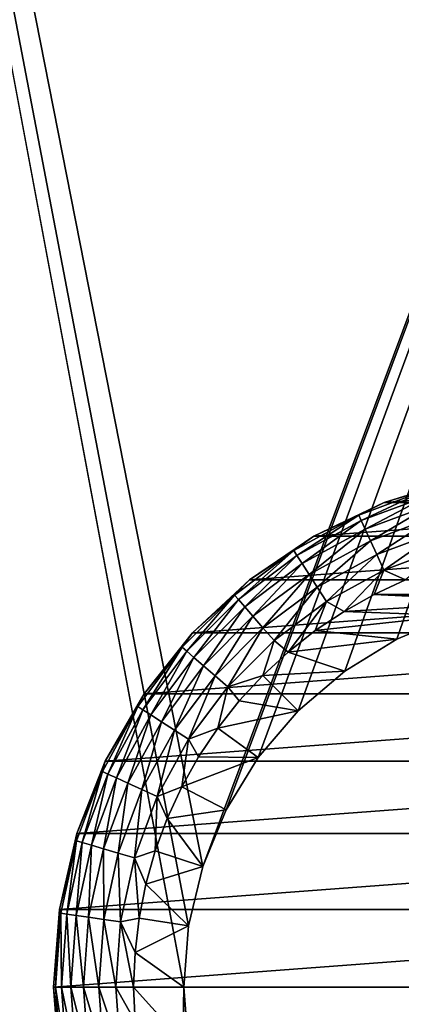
# Model space of a CAD drawing. Extents: x 0 to 500, y -78 to 1266.
# Tile 131 of 197: x 31 to 41, y 1150 to 1174. Entities that reach past the tile are written whole.
import ezdxf

# ---------------------------------------------------------------- set-up
doc = ezdxf.new("R2010")
doc.units = 0
doc.header["$LTSCALE"] = 65.185185
for name, color, linetype in [('37', 7, 'CONTINUOUS'), ('38', 7, 'CONTINUOUS'), ('4', 7, 'CONTINUOUS'), ('43', 7, 'CONTINUOUS'), ('44', 7, 'CONTINUOUS'), ('45', 7, 'CONTINUOUS'), ('46', 7, 'CONTINUOUS'), ('51', 7, 'CONTINUOUS'), ('52', 7, 'CONTINUOUS'), ('6', 7, 'CONTINUOUS')]:
    doc.layers.add(name, color=color, linetype=linetype)

msp = doc.modelspace()

# ---------------------------------------------------------------- linework, layer by layer
at = {"layer": '37', "color": 7, "linetype": 'CONTINUOUS'}
for points in [[(41.987, 1159.473, 15), (40.574, 1158.887, 15), (41.987, 1159.473, 26), (41.987, 1159.473, 15)], [(41.987, 1159.473, 26), (40.574, 1158.887, 15), (40.574, 1158.887, 26), (41.987, 1159.473, 26)], [(40.574, 1158.887, 15), (39.269, 1158.088, 15), (40.574, 1158.887, 26), (40.574, 1158.887, 15)], [(40.574, 1158.887, 26), (39.269, 1158.088, 15), (39.269, 1158.088, 26), (40.574, 1158.887, 26)], [(39.269, 1158.088, 15), (38.106, 1157.094, 15), (39.269, 1158.088, 26), (39.269, 1158.088, 15)], [(39.269, 1158.088, 26), (38.106, 1157.094, 15), (38.106, 1157.094, 26), (39.269, 1158.088, 26)], [(38.106, 1157.094, 15), (37.112, 1155.931, 15), (38.106, 1157.094, 26), (38.106, 1157.094, 15)], [(38.106, 1157.094, 26), (37.112, 1155.931, 15), (37.112, 1155.931, 26), (38.106, 1157.094, 26)], [(37.112, 1155.931, 15), (36.313, 1154.626, 15), (37.112, 1155.931, 26), (37.112, 1155.931, 15)], [(37.112, 1155.931, 26), (36.313, 1154.626, 15), (36.313, 1154.626, 26), (37.112, 1155.931, 26)], [(36.313, 1154.626, 15), (35.727, 1153.213, 15), (36.313, 1154.626, 26), (36.313, 1154.626, 15)], [(36.313, 1154.626, 26), (35.727, 1153.213, 15), (35.727, 1153.213, 26), (36.313, 1154.626, 26)], [(35.727, 1153.213, 15), (35.37, 1151.725, 15), (35.727, 1153.213, 26), (35.727, 1153.213, 15)], [(35.727, 1153.213, 26), (35.37, 1151.725, 15), (35.37, 1151.725, 26), (35.727, 1153.213, 26)], [(35.37, 1151.725, 15), (35.25, 1150.2, 15), (35.37, 1151.725, 26), (35.37, 1151.725, 15)], [(35.37, 1151.725, 26), (35.25, 1150.2, 15), (35.25, 1150.2, 26), (35.37, 1151.725, 26)]]:
    msp.add_3dface(points, dxfattribs=at)
at = {"layer": '38', "color": 7, "linetype": 'CONTINUOUS'}
for points in [[(35.25, 1150.2, 15), (35.37, 1148.675, 15), (35.25, 1150.2, 26), (35.25, 1150.2, 15)], [(35.25, 1150.2, 26), (35.37, 1148.675, 15), (35.37, 1148.675, 26), (35.25, 1150.2, 26)]]:
    msp.add_3dface(points, dxfattribs=at)
at = {"layer": '4', "color": 7, "linetype": 'CONTINUOUS'}
for points in [[(75, 1258.4, -15), (75, 2, -15), (15, 1258.4, -15), (75, 1258.4, -15)], [(15, 1258.4, -15), (75, 2, -15), (15, 2, -15), (15, 1258.4, -15)]]:
    msp.add_3dface(points, dxfattribs=at)
at = {"layer": '43', "color": 7, "linetype": 'CONTINUOUS'}
for points in [[(40.79, 1160.363, 26), (49.994, 1160.001, 26), (40.006, 1160.001, 26), (40.79, 1160.363, 26)], [(40.006, 1160.001, 26), (43.475, 1159.83, 26), (39.253, 1159.579, 26), (40.006, 1160.001, 26)], [(43.475, 1159.83, 26), (41.987, 1159.473, 26), (39.253, 1159.579, 26), (43.475, 1159.83, 26)], [(45, 1159.95, 26), (43.475, 1159.83, 26), (40.006, 1160.001, 26), (45, 1159.95, 26)], [(49.994, 1160.001, 26), (45, 1159.95, 26), (40.006, 1160.001, 26), (49.994, 1160.001, 26)], [(39.253, 1159.579, 26), (41.987, 1159.473, 26), (38.534, 1159.099, 26), (39.253, 1159.579, 26)], [(41.987, 1159.473, 26), (40.574, 1158.887, 26), (38.534, 1159.099, 26), (41.987, 1159.473, 26)], [(38.534, 1159.099, 26), (40.574, 1158.887, 26), (37.856, 1158.564, 26), (38.534, 1159.099, 26)], [(40.574, 1158.887, 26), (39.269, 1158.088, 26), (37.856, 1158.564, 26), (40.574, 1158.887, 26)], [(37.856, 1158.564, 26), (39.269, 1158.088, 26), (37.222, 1157.978, 26), (37.856, 1158.564, 26)], [(39.269, 1158.088, 26), (38.106, 1157.094, 26), (37.222, 1157.978, 26), (39.269, 1158.088, 26)], [(37.222, 1157.978, 26), (38.106, 1157.094, 26), (36.636, 1157.344, 26), (37.222, 1157.978, 26)], [(36.636, 1157.344, 26), (38.106, 1157.094, 26), (36.101, 1156.666, 26), (36.636, 1157.344, 26)], [(38.106, 1157.094, 26), (37.112, 1155.931, 26), (36.101, 1156.666, 26), (38.106, 1157.094, 26)], [(36.101, 1156.666, 26), (37.112, 1155.931, 26), (35.621, 1155.947, 26), (36.101, 1156.666, 26)], [(35.621, 1155.947, 26), (37.112, 1155.931, 26), (35.199, 1155.194, 26), (35.621, 1155.947, 26)], [(37.112, 1155.931, 26), (36.313, 1154.626, 26), (35.199, 1155.194, 26), (37.112, 1155.931, 26)], [(35.199, 1155.194, 26), (36.313, 1154.626, 26), (34.837, 1154.409, 26), (35.199, 1155.194, 26)], [(34.837, 1154.409, 26), (35.727, 1153.213, 26), (34.538, 1153.599, 26), (34.837, 1154.409, 26)], [(36.313, 1154.626, 26), (35.727, 1153.213, 26), (34.837, 1154.409, 26), (36.313, 1154.626, 26)], [(34.538, 1153.599, 26), (35.727, 1153.213, 26), (34.304, 1152.768, 26), (34.538, 1153.599, 26)], [(35.727, 1153.213, 26), (35.37, 1151.725, 26), (34.304, 1152.768, 26), (35.727, 1153.213, 26)], [(34.304, 1152.768, 26), (35.37, 1151.725, 26), (34.135, 1151.921, 26), (34.304, 1152.768, 26)], [(34.135, 1151.921, 26), (35.37, 1151.725, 26), (34.034, 1151.063, 26), (34.135, 1151.921, 26)], [(35.37, 1151.725, 26), (35.25, 1150.2, 26), (34.034, 1151.063, 26), (35.37, 1151.725, 26)], [(34.034, 1151.063, 26), (35.25, 1150.2, 26), (34, 1150.2, 26), (34.034, 1151.063, 26)], [(35.25, 1150.2, 26), (35.37, 1148.675, 26), (34, 1150.2, 26), (35.25, 1150.2, 26)], [(34, 1150.2, 26), (35.37, 1148.675, 26), (34.034, 1149.337, 26), (34, 1150.2, 26)]]:
    msp.add_3dface(points, dxfattribs=at)
at = {"layer": '44', "color": 7, "linetype": 'CONTINUOUS'}
for points in [[(42.107, 1162.874, 76), (40.251, 1162.301, 76), (47.893, 1162.874, 76), (42.107, 1162.874, 76)], [(47.893, 1162.874, 76), (40.251, 1162.301, 76), (49.749, 1162.301, 76), (47.893, 1162.874, 76)], [(40.251, 1162.301, 76), (38.5, 1161.458, 76), (49.749, 1162.301, 76), (40.251, 1162.301, 76)], [(49.749, 1162.301, 76), (38.5, 1161.458, 76), (51.5, 1161.458, 76), (49.749, 1162.301, 76)], [(38.5, 1161.458, 76), (36.895, 1160.364, 76), (51.5, 1161.458, 76), (38.5, 1161.458, 76)], [(51.5, 1161.458, 76), (36.895, 1160.364, 76), (53.105, 1160.364, 76), (51.5, 1161.458, 76)], [(36.895, 1160.364, 76), (35.47, 1159.042, 76), (53.105, 1160.364, 76), (36.895, 1160.364, 76)], [(53.105, 1160.364, 76), (35.47, 1159.042, 76), (54.53, 1159.042, 76), (53.105, 1160.364, 76)], [(35.47, 1159.042, 76), (34.259, 1157.523, 76), (54.53, 1159.042, 76), (35.47, 1159.042, 76)], [(54.53, 1159.042, 76), (34.259, 1157.523, 76), (55.741, 1157.523, 76), (54.53, 1159.042, 76)], [(34.259, 1157.523, 76), (33.287, 1155.84, 76), (55.741, 1157.523, 76), (34.259, 1157.523, 76)], [(55.741, 1157.523, 76), (33.287, 1155.84, 76), (56.713, 1155.84, 76), (55.741, 1157.523, 76)], [(33.287, 1155.84, 76), (32.578, 1154.032, 76), (56.713, 1155.84, 76), (33.287, 1155.84, 76)], [(56.713, 1155.84, 76), (32.578, 1154.032, 76), (57.422, 1154.032, 76), (56.713, 1155.84, 76)], [(32.578, 1154.032, 76), (32.145, 1152.138, 76), (57.422, 1154.032, 76), (32.578, 1154.032, 76)], [(57.422, 1154.032, 76), (32.145, 1152.138, 76), (57.855, 1152.138, 76), (57.422, 1154.032, 76)], [(32, 1150.2, 76), (58, 1150.2, 76), (57.855, 1152.138, 76), (32, 1150.2, 76)], [(32.145, 1152.138, 76), (32, 1150.2, 76), (57.855, 1152.138, 76), (32.145, 1152.138, 76)], [(32.145, 1148.262, 76), (58, 1150.2, 76), (32, 1150.2, 76), (32.145, 1148.262, 76)], [(57.855, 1148.262, 76), (58, 1150.2, 76), (32.145, 1148.262, 76), (57.855, 1148.262, 76)]]:
    msp.add_3dface(points, dxfattribs=at)
at = {"layer": '45', "color": 7, "linetype": 'CONTINUOUS'}
for points in [[(40.251, 1162.301, 76), (42.107, 1162.874, 76), (40.251, 1162.301, 28), (40.251, 1162.301, 76)], [(40.251, 1162.301, 28), (42.107, 1162.874, 76), (42.107, 1162.874, 28), (40.251, 1162.301, 28)], [(38.5, 1161.458, 76), (40.251, 1162.301, 76), (38.5, 1161.458, 28), (38.5, 1161.458, 76)], [(38.5, 1161.458, 28), (40.251, 1162.301, 76), (40.251, 1162.301, 28), (38.5, 1161.458, 28)], [(36.895, 1160.364, 76), (38.5, 1161.458, 76), (36.895, 1160.364, 28), (36.895, 1160.364, 76)], [(36.895, 1160.364, 28), (38.5, 1161.458, 76), (38.5, 1161.458, 28), (36.895, 1160.364, 28)], [(35.47, 1159.042, 76), (36.895, 1160.364, 76), (35.47, 1159.042, 28), (35.47, 1159.042, 76)], [(35.47, 1159.042, 28), (36.895, 1160.364, 76), (36.895, 1160.364, 28), (35.47, 1159.042, 28)], [(34.259, 1157.523, 76), (35.47, 1159.042, 76), (34.259, 1157.523, 28), (34.259, 1157.523, 76)], [(34.259, 1157.523, 28), (35.47, 1159.042, 76), (35.47, 1159.042, 28), (34.259, 1157.523, 28)], [(33.287, 1155.84, 76), (34.259, 1157.523, 76), (33.287, 1155.84, 28), (33.287, 1155.84, 76)], [(33.287, 1155.84, 28), (34.259, 1157.523, 76), (34.259, 1157.523, 28), (33.287, 1155.84, 28)], [(32.578, 1154.032, 76), (33.287, 1155.84, 76), (32.578, 1154.032, 28), (32.578, 1154.032, 76)], [(32.578, 1154.032, 28), (33.287, 1155.84, 76), (33.287, 1155.84, 28), (32.578, 1154.032, 28)], [(32.145, 1152.138, 76), (32.578, 1154.032, 76), (32.145, 1152.138, 28), (32.145, 1152.138, 76)], [(32.145, 1152.138, 28), (32.578, 1154.032, 76), (32.578, 1154.032, 28), (32.145, 1152.138, 28)], [(32, 1150.2, 76), (32.145, 1152.138, 76), (32, 1150.2, 28), (32, 1150.2, 76)], [(32, 1150.2, 28), (32.145, 1152.138, 76), (32.145, 1152.138, 28), (32, 1150.2, 28)]]:
    msp.add_3dface(points, dxfattribs=at)
at = {"layer": '46', "color": 7, "linetype": 'CONTINUOUS'}
for points in [[(32.145, 1148.262, 76), (32, 1150.2, 76), (32.145, 1148.262, 28), (32.145, 1148.262, 76)], [(32, 1150.2, 76), (32, 1150.2, 28), (32.145, 1148.262, 28), (32, 1150.2, 76)]]:
    msp.add_3dface(points, dxfattribs=at)
at = {"layer": '51', "color": 7, "linetype": 'CONTINUOUS'}
for points in [[(40.251, 1162.301, 28), (42.107, 1162.874, 28), (41.351, 1162.626, 27.557), (40.251, 1162.301, 28)], [(40.251, 1162.301, 28), (41.351, 1162.626, 27.557), (39.62, 1161.98, 27.557), (40.251, 1162.301, 28)], [(41.351, 1162.626, 27.557), (39.682, 1161.846, 27.134), (39.62, 1161.98, 27.557), (41.351, 1162.626, 27.557)], [(41.393, 1162.484, 27.134), (39.682, 1161.846, 27.134), (41.351, 1162.626, 27.557), (41.393, 1162.484, 27.134)], [(38.5, 1161.458, 28), (40.251, 1162.301, 28), (39.62, 1161.98, 27.557), (38.5, 1161.458, 28)], [(41.393, 1162.484, 27.134), (39.781, 1161.629, 26.754), (39.682, 1161.846, 27.134), (41.393, 1162.484, 27.134)], [(41.46, 1162.256, 26.754), (39.781, 1161.629, 26.754), (41.393, 1162.484, 27.134), (41.46, 1162.256, 26.754)], [(41.46, 1162.256, 26.754), (39.912, 1161.341, 26.437), (39.781, 1161.629, 26.754), (41.46, 1162.256, 26.754)], [(41.549, 1161.952, 26.437), (39.912, 1161.341, 26.437), (41.46, 1162.256, 26.754), (41.549, 1161.952, 26.437)], [(38.5, 1161.458, 28), (39.62, 1161.98, 27.557), (37.999, 1161.095, 27.557), (38.5, 1161.458, 28)], [(39.62, 1161.98, 27.557), (38.078, 1160.97, 27.134), (37.999, 1161.095, 27.557), (39.62, 1161.98, 27.557)], [(39.682, 1161.846, 27.134), (38.078, 1160.97, 27.134), (39.62, 1161.98, 27.557), (39.682, 1161.846, 27.134)], [(39.682, 1161.846, 27.134), (38.207, 1160.77, 26.754), (38.078, 1160.97, 27.134), (39.682, 1161.846, 27.134)], [(39.781, 1161.629, 26.754), (38.207, 1160.77, 26.754), (39.682, 1161.846, 27.134), (39.781, 1161.629, 26.754)], [(41.549, 1161.952, 26.437), (40.07, 1160.996, 26.198), (39.912, 1161.341, 26.437), (41.549, 1161.952, 26.437)], [(41.656, 1161.587, 26.198), (40.07, 1160.996, 26.198), (41.549, 1161.952, 26.437), (41.656, 1161.587, 26.198)], [(39.781, 1161.629, 26.754), (38.378, 1160.503, 26.437), (38.207, 1160.77, 26.754), (39.781, 1161.629, 26.754)], [(39.912, 1161.341, 26.437), (38.378, 1160.503, 26.437), (39.781, 1161.629, 26.754), (39.912, 1161.341, 26.437)], [(41.656, 1161.587, 26.198), (40.246, 1160.611, 26.05), (40.07, 1160.996, 26.198), (41.656, 1161.587, 26.198)], [(41.776, 1161.181, 26.05), (40.246, 1160.611, 26.05), (41.656, 1161.587, 26.198), (41.776, 1161.181, 26.05)], [(36.895, 1160.364, 28), (38.5, 1161.458, 28), (37.999, 1161.095, 27.557), (36.895, 1160.364, 28)], [(39.912, 1161.341, 26.437), (38.584, 1160.184, 26.198), (38.378, 1160.503, 26.437), (39.912, 1161.341, 26.437)], [(40.07, 1160.996, 26.198), (38.584, 1160.184, 26.198), (39.912, 1161.341, 26.437), (40.07, 1160.996, 26.198)], [(36.895, 1160.364, 28), (37.999, 1161.095, 27.557), (36.519, 1159.987, 27.557), (36.895, 1160.364, 28)], [(37.999, 1161.095, 27.557), (36.616, 1159.876, 27.134), (36.519, 1159.987, 27.557), (37.999, 1161.095, 27.557)], [(38.078, 1160.97, 27.134), (36.616, 1159.876, 27.134), (37.999, 1161.095, 27.557), (38.078, 1160.97, 27.134)], [(41.776, 1161.181, 26.05), (40.79, 1160.363, 26), (40.246, 1160.611, 26.05), (41.776, 1161.181, 26.05)], [(38.078, 1160.97, 27.134), (36.772, 1159.696, 26.754), (36.616, 1159.876, 27.134), (38.078, 1160.97, 27.134)], [(38.207, 1160.77, 26.754), (36.772, 1159.696, 26.754), (38.078, 1160.97, 27.134), (38.207, 1160.77, 26.754)], [(40.07, 1160.996, 26.198), (38.812, 1159.828, 26.05), (38.584, 1160.184, 26.198), (40.07, 1160.996, 26.198)], [(40.246, 1160.611, 26.05), (38.812, 1159.828, 26.05), (40.07, 1160.996, 26.198), (40.246, 1160.611, 26.05)], [(38.207, 1160.77, 26.754), (36.979, 1159.456, 26.437), (36.772, 1159.696, 26.754), (38.207, 1160.77, 26.754)], [(38.378, 1160.503, 26.437), (36.979, 1159.456, 26.437), (38.207, 1160.77, 26.754), (38.378, 1160.503, 26.437)], [(40.246, 1160.611, 26.05), (39.253, 1159.579, 26), (38.812, 1159.828, 26.05), (40.246, 1160.611, 26.05)], [(40.006, 1160.001, 26), (39.253, 1159.579, 26), (40.246, 1160.611, 26.05), (40.006, 1160.001, 26)], [(40.79, 1160.363, 26), (40.006, 1160.001, 26), (40.246, 1160.611, 26.05), (40.79, 1160.363, 26)], [(35.47, 1159.042, 28), (36.895, 1160.364, 28), (36.519, 1159.987, 27.557), (35.47, 1159.042, 28)], [(38.378, 1160.503, 26.437), (37.228, 1159.169, 26.198), (36.979, 1159.456, 26.437), (38.378, 1160.503, 26.437)], [(38.584, 1160.184, 26.198), (37.228, 1159.169, 26.198), (38.378, 1160.503, 26.437), (38.584, 1160.184, 26.198)], [(38.584, 1160.184, 26.198), (37.505, 1158.85, 26.05), (37.228, 1159.169, 26.198), (38.584, 1160.184, 26.198)], [(38.812, 1159.828, 26.05), (37.505, 1158.85, 26.05), (38.584, 1160.184, 26.198), (38.812, 1159.828, 26.05)], [(35.47, 1159.042, 28), (36.519, 1159.987, 27.557), (35.213, 1158.681, 27.557), (35.47, 1159.042, 28)], [(36.519, 1159.987, 27.557), (35.324, 1158.584, 27.134), (35.213, 1158.681, 27.557), (36.519, 1159.987, 27.557)], [(36.616, 1159.876, 27.134), (35.324, 1158.584, 27.134), (36.519, 1159.987, 27.557), (36.616, 1159.876, 27.134)], [(36.616, 1159.876, 27.134), (35.504, 1158.428, 26.754), (35.324, 1158.584, 27.134), (36.616, 1159.876, 27.134)], [(36.772, 1159.696, 26.754), (35.504, 1158.428, 26.754), (36.616, 1159.876, 27.134), (36.772, 1159.696, 26.754)], [(38.812, 1159.828, 26.05), (37.856, 1158.564, 26), (37.505, 1158.85, 26.05), (38.812, 1159.828, 26.05)], [(38.534, 1159.099, 26), (37.856, 1158.564, 26), (38.812, 1159.828, 26.05), (38.534, 1159.099, 26)], [(39.253, 1159.579, 26), (38.534, 1159.099, 26), (38.812, 1159.828, 26.05), (39.253, 1159.579, 26)], [(36.772, 1159.696, 26.754), (35.744, 1158.221, 26.437), (35.504, 1158.428, 26.754), (36.772, 1159.696, 26.754)], [(36.979, 1159.456, 26.437), (35.744, 1158.221, 26.437), (36.772, 1159.696, 26.754), (36.979, 1159.456, 26.437)], [(36.979, 1159.456, 26.437), (36.031, 1157.972, 26.198), (35.744, 1158.221, 26.437), (36.979, 1159.456, 26.437)], [(37.228, 1159.169, 26.198), (36.031, 1157.972, 26.198), (36.979, 1159.456, 26.437), (37.228, 1159.169, 26.198)], [(37.228, 1159.169, 26.198), (36.35, 1157.695, 26.05), (36.031, 1157.972, 26.198), (37.228, 1159.169, 26.198)], [(37.505, 1158.85, 26.05), (36.35, 1157.695, 26.05), (37.228, 1159.169, 26.198), (37.505, 1158.85, 26.05)], [(34.259, 1157.523, 28), (35.47, 1159.042, 28), (35.213, 1158.681, 27.557), (34.259, 1157.523, 28)], [(37.505, 1158.85, 26.05), (37.222, 1157.978, 26), (36.35, 1157.695, 26.05), (37.505, 1158.85, 26.05)], [(37.856, 1158.564, 26), (37.222, 1157.978, 26), (37.505, 1158.85, 26.05), (37.856, 1158.564, 26)], [(34.259, 1157.523, 28), (35.213, 1158.681, 27.557), (34.105, 1157.201, 27.557), (34.259, 1157.523, 28)], [(35.213, 1158.681, 27.557), (34.23, 1157.122, 27.134), (34.105, 1157.201, 27.557), (35.213, 1158.681, 27.557)], [(35.324, 1158.584, 27.134), (34.23, 1157.122, 27.134), (35.213, 1158.681, 27.557), (35.324, 1158.584, 27.134)], [(35.324, 1158.584, 27.134), (34.43, 1156.993, 26.754), (34.23, 1157.122, 27.134), (35.324, 1158.584, 27.134)], [(35.504, 1158.428, 26.754), (34.43, 1156.993, 26.754), (35.324, 1158.584, 27.134), (35.504, 1158.428, 26.754)], [(35.504, 1158.428, 26.754), (34.697, 1156.822, 26.437), (34.43, 1156.993, 26.754), (35.504, 1158.428, 26.754)], [(35.744, 1158.221, 26.437), (34.697, 1156.822, 26.437), (35.504, 1158.428, 26.754), (35.744, 1158.221, 26.437)], [(35.744, 1158.221, 26.437), (35.016, 1156.616, 26.198), (34.697, 1156.822, 26.437), (35.744, 1158.221, 26.437)], [(36.031, 1157.972, 26.198), (35.016, 1156.616, 26.198), (35.744, 1158.221, 26.437), (36.031, 1157.972, 26.198)], [(36.031, 1157.972, 26.198), (35.372, 1156.388, 26.05), (35.016, 1156.616, 26.198), (36.031, 1157.972, 26.198)], [(36.35, 1157.695, 26.05), (35.372, 1156.388, 26.05), (36.031, 1157.972, 26.198), (36.35, 1157.695, 26.05)], [(37.222, 1157.978, 26), (36.636, 1157.344, 26), (36.35, 1157.695, 26.05), (37.222, 1157.978, 26)], [(36.35, 1157.695, 26.05), (36.101, 1156.666, 26), (35.372, 1156.388, 26.05), (36.35, 1157.695, 26.05)], [(36.636, 1157.344, 26), (36.101, 1156.666, 26), (36.35, 1157.695, 26.05), (36.636, 1157.344, 26)], [(33.287, 1155.84, 28), (34.259, 1157.523, 28), (34.105, 1157.201, 27.557), (33.287, 1155.84, 28)], [(33.287, 1155.84, 28), (34.105, 1157.201, 27.557), (33.22, 1155.58, 27.557), (33.287, 1155.84, 28)], [(34.105, 1157.201, 27.557), (33.354, 1155.518, 27.134), (33.22, 1155.58, 27.557), (34.105, 1157.201, 27.557)], [(34.23, 1157.122, 27.134), (33.354, 1155.518, 27.134), (34.105, 1157.201, 27.557), (34.23, 1157.122, 27.134)], [(34.23, 1157.122, 27.134), (33.571, 1155.419, 26.754), (33.354, 1155.518, 27.134), (34.23, 1157.122, 27.134)], [(34.43, 1156.993, 26.754), (33.571, 1155.419, 26.754), (34.23, 1157.122, 27.134), (34.43, 1156.993, 26.754)], [(34.43, 1156.993, 26.754), (33.859, 1155.288, 26.437), (33.571, 1155.419, 26.754), (34.43, 1156.993, 26.754)], [(34.697, 1156.822, 26.437), (33.859, 1155.288, 26.437), (34.43, 1156.993, 26.754), (34.697, 1156.822, 26.437)], [(34.697, 1156.822, 26.437), (34.204, 1155.13, 26.198), (33.859, 1155.288, 26.437), (34.697, 1156.822, 26.437)], [(35.016, 1156.616, 26.198), (34.204, 1155.13, 26.198), (34.697, 1156.822, 26.437), (35.016, 1156.616, 26.198)], [(35.016, 1156.616, 26.198), (34.589, 1154.954, 26.05), (34.204, 1155.13, 26.198), (35.016, 1156.616, 26.198)], [(35.372, 1156.388, 26.05), (34.589, 1154.954, 26.05), (35.016, 1156.616, 26.198), (35.372, 1156.388, 26.05)], [(36.101, 1156.666, 26), (35.621, 1155.947, 26), (35.372, 1156.388, 26.05), (36.101, 1156.666, 26)], [(35.372, 1156.388, 26.05), (35.199, 1155.194, 26), (34.589, 1154.954, 26.05), (35.372, 1156.388, 26.05)], [(35.621, 1155.947, 26), (35.199, 1155.194, 26), (35.372, 1156.388, 26.05), (35.621, 1155.947, 26)], [(32.578, 1154.032, 28), (33.287, 1155.84, 28), (33.22, 1155.58, 27.557), (32.578, 1154.032, 28)], [(32.578, 1154.032, 28), (33.22, 1155.58, 27.557), (32.574, 1153.849, 27.557), (32.578, 1154.032, 28)], [(33.22, 1155.58, 27.557), (32.716, 1153.807, 27.134), (32.574, 1153.849, 27.557), (33.22, 1155.58, 27.557)], [(33.354, 1155.518, 27.134), (32.716, 1153.807, 27.134), (33.22, 1155.58, 27.557), (33.354, 1155.518, 27.134)], [(33.354, 1155.518, 27.134), (32.944, 1153.74, 26.754), (32.716, 1153.807, 27.134), (33.354, 1155.518, 27.134)], [(33.571, 1155.419, 26.754), (32.944, 1153.74, 26.754), (33.354, 1155.518, 27.134), (33.571, 1155.419, 26.754)], [(33.571, 1155.419, 26.754), (33.248, 1153.651, 26.437), (32.944, 1153.74, 26.754), (33.571, 1155.419, 26.754)], [(33.859, 1155.288, 26.437), (33.248, 1153.651, 26.437), (33.571, 1155.419, 26.754), (33.859, 1155.288, 26.437)], [(33.859, 1155.288, 26.437), (33.613, 1153.544, 26.198), (33.248, 1153.651, 26.437), (33.859, 1155.288, 26.437)], [(34.204, 1155.13, 26.198), (33.613, 1153.544, 26.198), (33.859, 1155.288, 26.437), (34.204, 1155.13, 26.198)], [(34.204, 1155.13, 26.198), (34.019, 1153.424, 26.05), (33.613, 1153.544, 26.198), (34.204, 1155.13, 26.198)], [(34.589, 1154.954, 26.05), (34.019, 1153.424, 26.05), (34.204, 1155.13, 26.198), (34.589, 1154.954, 26.05)], [(35.199, 1155.194, 26), (34.837, 1154.409, 26), (34.589, 1154.954, 26.05), (35.199, 1155.194, 26)], [(34.589, 1154.954, 26.05), (34.538, 1153.599, 26), (34.019, 1153.424, 26.05), (34.589, 1154.954, 26.05)], [(34.837, 1154.409, 26), (34.538, 1153.599, 26), (34.589, 1154.954, 26.05), (34.837, 1154.409, 26)], [(32.145, 1152.138, 28), (32.578, 1154.032, 28), (32.574, 1153.849, 27.557), (32.145, 1152.138, 28)], [(32.145, 1152.138, 28), (32.574, 1153.849, 27.557), (32.181, 1152.043, 27.557), (32.145, 1152.138, 28)], [(32.574, 1153.849, 27.557), (32.328, 1152.022, 27.134), (32.181, 1152.043, 27.557), (32.574, 1153.849, 27.557)], [(32.716, 1153.807, 27.134), (32.328, 1152.022, 27.134), (32.574, 1153.849, 27.557), (32.716, 1153.807, 27.134)], [(32.716, 1153.807, 27.134), (32.563, 1151.988, 26.754), (32.328, 1152.022, 27.134), (32.716, 1153.807, 27.134)], [(32.944, 1153.74, 26.754), (32.563, 1151.988, 26.754), (32.716, 1153.807, 27.134), (32.944, 1153.74, 26.754)], [(32.944, 1153.74, 26.754), (32.877, 1151.943, 26.437), (32.563, 1151.988, 26.754), (32.944, 1153.74, 26.754)], [(33.248, 1153.651, 26.437), (32.877, 1151.943, 26.437), (32.944, 1153.74, 26.754), (33.248, 1153.651, 26.437)], [(33.248, 1153.651, 26.437), (33.253, 1151.889, 26.198), (32.877, 1151.943, 26.437), (33.248, 1153.651, 26.437)], [(33.613, 1153.544, 26.198), (33.253, 1151.889, 26.198), (33.248, 1153.651, 26.437), (33.613, 1153.544, 26.198)], [(33.613, 1153.544, 26.198), (33.671, 1151.829, 26.05), (33.253, 1151.889, 26.198), (33.613, 1153.544, 26.198)], [(34.019, 1153.424, 26.05), (33.671, 1151.829, 26.05), (33.613, 1153.544, 26.198), (34.019, 1153.424, 26.05)], [(34.019, 1153.424, 26.05), (34.135, 1151.921, 26), (33.671, 1151.829, 26.05), (34.019, 1153.424, 26.05)], [(34.538, 1153.599, 26), (34.304, 1152.768, 26), (34.019, 1153.424, 26.05), (34.538, 1153.599, 26)], [(34.304, 1152.768, 26), (34.135, 1151.921, 26), (34.019, 1153.424, 26.05), (34.304, 1152.768, 26)], [(32, 1150.2, 28), (32.145, 1152.138, 28), (32.05, 1150.2, 27.557), (32, 1150.2, 28)], [(32.05, 1150.2, 27.557), (32.145, 1152.138, 28), (32.181, 1152.043, 27.557), (32.05, 1150.2, 27.557)], [(32.197, 1150.2, 27.134), (32.05, 1150.2, 27.557), (32.181, 1152.043, 27.557), (32.197, 1150.2, 27.134)], [(32.328, 1152.022, 27.134), (32.197, 1150.2, 27.134), (32.181, 1152.043, 27.557), (32.328, 1152.022, 27.134)], [(32.435, 1150.2, 26.754), (32.197, 1150.2, 27.134), (32.328, 1152.022, 27.134), (32.435, 1150.2, 26.754)], [(32.563, 1151.988, 26.754), (32.435, 1150.2, 26.754), (32.328, 1152.022, 27.134), (32.563, 1151.988, 26.754)], [(32.752, 1150.2, 26.437), (32.435, 1150.2, 26.754), (32.563, 1151.988, 26.754), (32.752, 1150.2, 26.437)], [(32.877, 1151.943, 26.437), (32.752, 1150.2, 26.437), (32.563, 1151.988, 26.754), (32.877, 1151.943, 26.437)], [(33.132, 1150.2, 26.198), (32.752, 1150.2, 26.437), (32.877, 1151.943, 26.437), (33.132, 1150.2, 26.198)], [(33.253, 1151.889, 26.198), (33.132, 1150.2, 26.198), (32.877, 1151.943, 26.437), (33.253, 1151.889, 26.198)], [(33.555, 1150.2, 26.05), (33.132, 1150.2, 26.198), (33.253, 1151.889, 26.198), (33.555, 1150.2, 26.05)], [(33.671, 1151.829, 26.05), (33.555, 1150.2, 26.05), (33.253, 1151.889, 26.198), (33.671, 1151.829, 26.05)], [(34, 1150.2, 26), (33.555, 1150.2, 26.05), (33.671, 1151.829, 26.05), (34, 1150.2, 26)], [(34.135, 1151.921, 26), (34.034, 1151.063, 26), (33.671, 1151.829, 26.05), (34.135, 1151.921, 26)], [(34.034, 1151.063, 26), (34, 1150.2, 26), (33.671, 1151.829, 26.05), (34.034, 1151.063, 26)]]:
    msp.add_3dface(points, dxfattribs=at)
at = {"layer": '52', "color": 7, "linetype": 'CONTINUOUS'}
for points in [[(32.145, 1148.262, 28), (32, 1150.2, 28), (32.181, 1148.357, 27.557), (32.145, 1148.262, 28)], [(32, 1150.2, 28), (32.05, 1150.2, 27.557), (32.181, 1148.357, 27.557), (32, 1150.2, 28)], [(32.197, 1150.2, 27.134), (32.328, 1148.378, 27.134), (32.05, 1150.2, 27.557), (32.197, 1150.2, 27.134)], [(32.05, 1150.2, 27.557), (32.328, 1148.378, 27.134), (32.181, 1148.357, 27.557), (32.05, 1150.2, 27.557)], [(32.435, 1150.2, 26.754), (32.563, 1148.412, 26.754), (32.197, 1150.2, 27.134), (32.435, 1150.2, 26.754)], [(32.197, 1150.2, 27.134), (32.563, 1148.412, 26.754), (32.328, 1148.378, 27.134), (32.197, 1150.2, 27.134)], [(32.752, 1150.2, 26.437), (32.877, 1148.457, 26.437), (32.435, 1150.2, 26.754), (32.752, 1150.2, 26.437)], [(32.435, 1150.2, 26.754), (32.877, 1148.457, 26.437), (32.563, 1148.412, 26.754), (32.435, 1150.2, 26.754)], [(33.132, 1150.2, 26.198), (33.253, 1148.511, 26.198), (32.752, 1150.2, 26.437), (33.132, 1150.2, 26.198)], [(32.752, 1150.2, 26.437), (33.253, 1148.511, 26.198), (32.877, 1148.457, 26.437), (32.752, 1150.2, 26.437)], [(33.555, 1150.2, 26.05), (33.671, 1148.571, 26.05), (33.132, 1150.2, 26.198), (33.555, 1150.2, 26.05)], [(33.132, 1150.2, 26.198), (33.671, 1148.571, 26.05), (33.253, 1148.511, 26.198), (33.132, 1150.2, 26.198)], [(34, 1150.2, 26), (34.034, 1149.337, 26), (33.555, 1150.2, 26.05), (34, 1150.2, 26)], [(33.555, 1150.2, 26.05), (34.034, 1149.337, 26), (33.671, 1148.571, 26.05), (33.555, 1150.2, 26.05)]]:
    msp.add_3dface(points, dxfattribs=at)
at = {"layer": '6', "color": 7, "linetype": 'CONTINUOUS'}
for points in [[(75, 1258.4, 15), (15, 1258.4, 15), (35.727, 1153.213, 15), (75, 1258.4, 15)], [(15, 1258.4, 15), (15, 2, 15), (35.25, 1150.2, 15), (15, 1258.4, 15)], [(35.727, 1153.213, 15), (15, 1258.4, 15), (35.37, 1151.725, 15), (35.727, 1153.213, 15)], [(35.37, 1151.725, 15), (15, 1258.4, 15), (35.25, 1150.2, 15), (35.37, 1151.725, 15)], [(36.313, 1154.626, 15), (75, 1258.4, 15), (35.727, 1153.213, 15), (36.313, 1154.626, 15)], [(37.112, 1155.931, 15), (75, 1258.4, 15), (36.313, 1154.626, 15), (37.112, 1155.931, 15)], [(38.106, 1157.094, 15), (75, 1258.4, 15), (37.112, 1155.931, 15), (38.106, 1157.094, 15)], [(39.269, 1158.088, 15), (75, 1258.4, 15), (38.106, 1157.094, 15), (39.269, 1158.088, 15)], [(40.574, 1158.887, 15), (75, 1258.4, 15), (39.269, 1158.088, 15), (40.574, 1158.887, 15)], [(41.987, 1159.473, 15), (75, 1258.4, 15), (40.574, 1158.887, 15), (41.987, 1159.473, 15)], [(35.25, 1150.2, 15), (15, 2, 15), (35.37, 1148.675, 15), (35.25, 1150.2, 15)]]:
    msp.add_3dface(points, dxfattribs=at)

doc.saveas('drawing.dxf')
